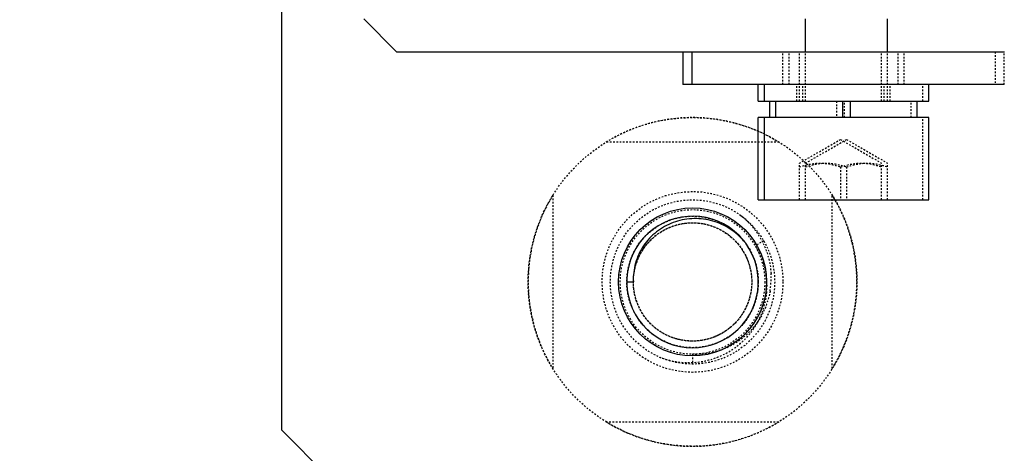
# Model space of a CAD drawing. Header units: millimetres. Extents: x -24622 to 2009, y -1603 to 2074.
# Tile 60 of 256: x -2119 to -2059, y 1448 to 1475. Entities that reach past the tile are written whole.
import ezdxf

# ---------------------------------------------------------------- set-up
doc = ezdxf.new("R2010")
doc.units = ezdxf.units.MM
doc.linetypes.add('HIDDEN', pattern=[0.2, 0.1, -0.1])
doc.layers.add('02___PRT_ALL_AXES', color=7, linetype='Continuous')
doc.layers.add('DEFAULT_2', color=8, linetype='HIDDEN')
doc.dimstyles.new('副本 12', dxfattribs={"dimtxt": 12, "dimasz": 6, "dimexe": 1, "dimexo": 1.2, "dimgap": 2, "dimtad": 0, "dimtxsty": 'Standard', "dimblk": 'OPEN30', "dimcen": 0, "dimclrd": 5, "dimclre": 3, "dimclrt": 256, "dimadec": 0, "dimazin": 2, "dimtm": 1e-09, "dimtfac": 0.6, "dimtofl": 0, "dimtmove": 0, "dimatfit": 3, "dimldrblk": 'OPEN30', "dimfxl": 0, "dimtolj": 1, "dimarcsym": 0})

# ---------------------------------------------------------------- blocks, each defined once
blk = doc.blocks.new('_Open30')
at = {"color": 0, "linetype": 'ByBlock', "lineweight": -2}
for p, q in [((-1, 0.2679), (0, 0)), ((0, 0), (-1, -0.2679)), ((0, 0), (-1, 0))]:
    blk.add_line(p, q, dxfattribs=at)
blk = doc.blocks.new('*D116')
at = {"color": 3, "linetype": 'ByBlock', "lineweight": -2}
for p, q in [((-2173.022, 1493.494), (-2173.022, 1376.381)), ((-1873.022, 1493.494), (-1873.022, 1376.381))]:
    blk.add_line(p, q, dxfattribs=at)
at = {"color": 5, "linetype": 'ByBlock', "lineweight": -2}
for p, q in [((-2167.022, 1377.381), (-2039.022, 1377.381)), ((-1879.022, 1377.381), (-2007.022, 1377.381))]:
    blk.add_line(p, q, dxfattribs=at)
at = {"layer": 'Defpoints', "color": 0, "linetype": 'ByBlock'}
for p in [(-2173.022, 1494.694), (-1873.022, 1494.694), (-2173.022, 1377.381)]:
    blk.add_point(p, dxfattribs=at)
at = {"color": 5, "linetype": 'ByBlock', "lineweight": -2, "xscale": 6, "yscale": 6, "zscale": 6, "rotation": 180}
blk.add_blockref('_Open30', (-2173.022, 1377.381), dxfattribs=at)
at = {"color": 5, "linetype": 'ByBlock', "lineweight": -2, "xscale": 6, "yscale": 6, "zscale": 6}
blk.add_blockref('_Open30', (-1873.022, 1377.381), dxfattribs=at)
at = {"linetype": 'ByBlock', "insert": (-2023.022, 1377.381), "char_height": 12, "attachment_point": 5}
blk.add_mtext('\\A1;300', dxfattribs=at)

msp = doc.modelspace()

# ---------------------------------------------------------------- linework, layer by layer
at = {"color": 7, "linetype": 'Continuous'}
for p, q in [((-2103.022, 1485.694), (-2103.022, 1449.694)), ((-2096.022, 1472.694), (-2098.022, 1474.694)), ((-2071.154, 1472.694), (-2071.154, 1474.694)), ((-2066.154, 1472.694), (-2066.154, 1474.694)), ((-2096.022, 1472.694), (-2059.063, 1472.694)), ((-2078.61, 1472.694), (-2078.61, 1470.694)), ((-2078.062, 1472.694), (-2078.062, 1470.694)), ((-2059.063, 1470.694), (-2078.61, 1470.694)), ((-2074.02, 1469.694), (-2074.02, 1470.694)), ((-2073.654, 1469.694), (-2073.654, 1470.694)), ((-2063.654, 1469.694), (-2063.654, 1470.694)), ((-2074.02, 1469.694), (-2063.654, 1469.694)), ((-2073.32, 1468.694), (-2073.32, 1469.694)), ((-2072.954, 1468.694), (-2072.954, 1469.694)), ((-2068.904, 1469.694), (-2068.904, 1468.694)), ((-2068.404, 1468.694), (-2068.404, 1469.694)), ((-2064.354, 1468.694), (-2064.354, 1469.694)), ((-2063.654, 1468.694), (-2074.02, 1468.694)), ((-2074.02, 1463.694), (-2074.02, 1468.694)), ((-2073.654, 1463.694), (-2073.654, 1468.694)), ((-2063.654, 1463.694), (-2063.654, 1468.694)), ((-2074.02, 1463.694), (-2063.654, 1463.694)), ((-2082.022, 1458.694), (-2081.622, 1458.694)), ((-2103.022, 1449.694), (-2098.022, 1444.694))]:
    msp.add_line(p, q, dxfattribs=at)
for centre, radius, start, end in [((-2078.022, 1458.694), 4, 45, 36), ((-2077.913, 1458.578), 3.983, 38.28145, 42.15398)]:
    msp.add_arc(centre, radius, start, end, dxfattribs=at)
at = {"color": 7, "linetype": 'Continuous', "start_tangent": (-0.671102, 0.741365), "end_tangent": (0.044167, -0.999024)}
msp.add_spline([(-2074.96, 1461.251), (-2075.852, 1461.986), (-2076.92, 1462.43), (-2078.071, 1462.542), (-2079.203, 1462.305), (-2080.212, 1461.739), (-2081, 1460.893), (-2081.487, 1459.844), (-2081.622, 1458.694)], degree=3, dxfattribs=at)
at = {"layer": '02___PRT_ALL_AXES', "color": 8, "linetype": 'HIDDEN'}
for radius in [10, 4]:
    msp.add_circle((-2078.022, 1458.694), radius, dxfattribs=at)
at = {"layer": '02___PRT_ALL_AXES', "color": 7, "linetype": 'Continuous'}
msp.add_circle((-2078.022, 1458.694), 4.5, dxfattribs=at)
at = {"layer": 'DEFAULT_2', "color": 8, "linetype": 'HIDDEN'}
for p, q in [((-2072.52, 1470.694), (-2072.52, 1472.694)), ((-2072.154, 1470.694), (-2072.154, 1472.694)), ((-2071.52, 1469.694), (-2071.52, 1472.694)), ((-2071.154, 1469.694), (-2071.154, 1472.694)), ((-2066.52, 1469.694), (-2066.52, 1472.694)), ((-2066.154, 1469.694), (-2066.154, 1472.694)), ((-2065.52, 1470.694), (-2065.52, 1472.694)), ((-2065.154, 1470.694), (-2065.154, 1472.694)), ((-2059.612, 1472.694), (-2059.612, 1470.694)), ((-2059.063, 1472.694), (-2059.054, 1472.694)), ((-2059.063, 1470.694), (-2059.063, 1472.694)), ((-2071.67, 1469.694), (-2071.67, 1470.694)), ((-2071.304, 1469.694), (-2071.304, 1470.694)), ((-2066.37, 1469.694), (-2066.37, 1470.694)), ((-2066.004, 1469.694), (-2066.004, 1470.694)), ((-2064.02, 1469.694), (-2064.02, 1470.694)), ((-2069.27, 1469.694), (-2069.27, 1468.694)), ((-2068.77, 1468.694), (-2068.77, 1469.694)), ((-2064.72, 1468.694), (-2064.72, 1469.694)), ((-2064.02, 1463.694), (-2064.02, 1468.694)), ((-2071.52, 1465.917), (-2069.02, 1467.361)), ((-2071.154, 1465.917), (-2068.654, 1467.361)), ((-2069.02, 1467.361), (-2066.52, 1465.917)), ((-2068.654, 1467.361), (-2066.154, 1465.917)), ((-2072.754, 1467.194), (-2083.29, 1467.194)), ((-2071.52, 1463.694), (-2071.52, 1465.917)), ((-2071.154, 1463.694), (-2071.154, 1465.917)), ((-2069.02, 1465.694), (-2069.02, 1463.694)), ((-2068.654, 1465.694), (-2068.654, 1463.694)), ((-2066.52, 1463.694), (-2066.52, 1465.917)), ((-2066.154, 1463.694), (-2066.154, 1465.917)), ((-2086.522, 1463.962), (-2086.522, 1453.426)), ((-2069.522, 1453.426), (-2069.522, 1463.962)), ((-2073.692, 1461.194), (-2074.212, 1460.894)), ((-2078.022, 1454.294), (-2078.022, 1453.694)), ((-2083.29, 1450.194), (-2072.754, 1450.194))]:
    msp.add_line(p, q, dxfattribs=at)
for radius in [5.5, 5, 4.4]:
    msp.add_circle((-2078.022, 1458.694), radius, dxfattribs=at)
for centre, radius, start, end in [((-2078.022, 1458.694), 10, 58.21167, 121.78833), ((-2078.022, 1458.694), 10, 148.21167, 211.78833), ((-2078.022, 1458.694), 10, 328.21167, 31.78833), ((-2078.022, 1458.694), 4, 36, 45), ((-2077.904, 1458.488), 4.408, 26.25389, 33.08985), ((-2077.94, 1458.469), 4.448, 17.98252, 26.26349), ((-2077.971, 1458.461), 4.48, 8.62872, 17.95322), ((-2078.001, 1458.456), 4.51, 3.06041, 8.63378), ((-2078.024, 1458.933), 4.783, 350.42831, 3.3316), ((-2078.067, 1458.694), 3.955, 180.00023, 180.80033), ((-2077.999, 1458.697), 4.023, 180.82882, 195.42614), ((-2077.991, 1458.457), 4.5, 1.90344, 3.05864), ((-2078.05, 1458.685), 3.971, 195.4523, 196.26032), ((-2078.031, 1458.703), 4.013, 318.14333, 319.84345), ((-2078.006, 1458.683), 3.981, 319.83968, 323.99435), ((-2078.022, 1458.694), 10, 238.21167, 301.78833)]:
    msp.add_arc(centre, radius, start, end, dxfattribs=at)
for points, start_tangent, end_tangent in [([(-2071.52, 1465.694), (-2070.27, 1465.917), (-2069.02, 1465.694)], (0.948683, 0.316228), (0.948683, -0.316228)), ([(-2071.154, 1465.694), (-2069.904, 1465.917), (-2068.654, 1465.694)], (0.948683, 0.316228), (0.948683, -0.316228)), ([(-2069.02, 1465.694), (-2067.77, 1465.917), (-2066.52, 1465.694)], (0.948683, 0.316228), (0.948683, -0.316228)), ([(-2068.654, 1465.694), (-2067.404, 1465.917), (-2066.154, 1465.694)], (0.948683, 0.316228), (0.948683, -0.316228)), ([(-2075.083, 1462.739), (-2073.792, 1461.17), (-2073.249, 1459.211)], (0.780064, -0.6257), (0.058258, -0.998302)), ([(-2081.622, 1458.694), (-2081.462, 1457.633), (-2080.997, 1456.666), (-2080.267, 1455.879), (-2079.337, 1455.343), (-2078.291, 1455.104), (-2077.221, 1455.184), (-2076.222, 1455.576), (-2075.383, 1456.245), (-2074.779, 1457.132), (-2074.462, 1458.157), (-2074.462, 1459.23), (-2074.779, 1460.256), (-2075.383, 1461.143), (-2076.222, 1461.812), (-2077.221, 1462.204), (-2078.291, 1462.284), (-2079.337, 1462.045), (-2080.267, 1461.509), (-2080.997, 1460.722), (-2081.462, 1459.755), (-2081.622, 1458.694), (-2081.462, 1457.633), (-2080.997, 1456.666), (-2080.267, 1455.879), (-2079.337, 1455.343), (-2078.291, 1455.104), (-2077.221, 1455.184), (-2076.222, 1455.576), (-2075.383, 1456.245), (-2074.779, 1457.132), (-2074.462, 1458.157), (-2074.462, 1459.23), (-2074.779, 1460.256), (-2075.383, 1461.143), (-2076.222, 1461.812), (-2077.221, 1462.204), (-2078.291, 1462.284), (-2079.337, 1462.045), (-2080.267, 1461.509), (-2080.997, 1460.722), (-2081.462, 1459.755), (-2081.622, 1458.694), (-2081.462, 1457.633), (-2080.997, 1456.666), (-2080.267, 1455.879), (-2079.337, 1455.343), (-2078.291, 1455.104), (-2077.221, 1455.184), (-2076.222, 1455.576), (-2075.383, 1456.245), (-2074.779, 1457.132), (-2074.462, 1458.157), (-2074.462, 1459.23), (-2074.779, 1460.256), (-2075.383, 1461.143), (-2076.222, 1461.812), (-2077.221, 1462.204), (-2078.291, 1462.284), (-2079.337, 1462.045), (-2080.267, 1461.509), (-2080.997, 1460.722), (-2081.462, 1459.755), (-2081.622, 1458.694), (-2081.462, 1457.633), (-2080.997, 1456.666), (-2080.267, 1455.879), (-2079.337, 1455.343), (-2078.291, 1455.104), (-2077.221, 1455.184), (-2076.222, 1455.576), (-2075.383, 1456.245), (-2074.779, 1457.132), (-2074.462, 1458.157), (-2074.462, 1459.23), (-2074.779, 1460.256), (-2075.383, 1461.143), (-2076.222, 1461.812), (-2077.221, 1462.204), (-2078.291, 1462.284), (-2079.337, 1462.045), (-2080.267, 1461.509), (-2080.997, 1460.722), (-2081.462, 1459.755), (-2081.622, 1458.694)], (0, -1), (0, -1)), ([(-2081.622, 1458.694), (-2081.462, 1457.633), (-2080.997, 1456.666), (-2080.267, 1455.879), (-2079.337, 1455.343), (-2078.291, 1455.104), (-2077.221, 1455.184), (-2076.222, 1455.576), (-2075.383, 1456.245), (-2074.779, 1457.132), (-2074.462, 1458.157), (-2074.462, 1459.23), (-2074.779, 1460.256), (-2075.383, 1461.143), (-2076.222, 1461.812), (-2077.221, 1462.204), (-2078.291, 1462.284), (-2079.337, 1462.045), (-2080.267, 1461.509), (-2080.997, 1460.722), (-2081.462, 1459.755), (-2081.622, 1458.694), (-2081.462, 1457.633), (-2080.997, 1456.666), (-2080.267, 1455.879), (-2079.337, 1455.343), (-2078.291, 1455.104), (-2077.221, 1455.184), (-2076.222, 1455.576), (-2075.383, 1456.245), (-2074.779, 1457.132), (-2074.462, 1458.157), (-2074.462, 1459.23), (-2074.779, 1460.256), (-2075.383, 1461.143), (-2076.222, 1461.812), (-2077.221, 1462.204), (-2078.291, 1462.284), (-2079.337, 1462.045), (-2080.267, 1461.509), (-2080.997, 1460.722), (-2081.462, 1459.755), (-2081.622, 1458.694), (-2081.462, 1457.633), (-2080.997, 1456.666), (-2080.267, 1455.879), (-2079.337, 1455.343), (-2078.291, 1455.104), (-2077.221, 1455.184), (-2076.222, 1455.576), (-2075.383, 1456.245), (-2074.779, 1457.132), (-2074.462, 1458.157), (-2074.462, 1459.23), (-2074.779, 1460.256), (-2075.383, 1461.143), (-2076.222, 1461.812), (-2077.221, 1462.204), (-2078.291, 1462.284), (-2079.337, 1462.045), (-2080.267, 1461.509), (-2080.997, 1460.722), (-2081.462, 1459.755), (-2081.622, 1458.694), (-2081.462, 1457.633), (-2080.997, 1456.666), (-2080.267, 1455.879), (-2079.337, 1455.343), (-2078.291, 1455.104), (-2077.221, 1455.184), (-2076.222, 1455.576), (-2075.383, 1456.245), (-2074.779, 1457.132), (-2074.462, 1458.157), (-2074.462, 1459.23), (-2074.779, 1460.256), (-2075.383, 1461.143), (-2076.222, 1461.812), (-2077.221, 1462.204), (-2078.291, 1462.284), (-2079.337, 1462.045), (-2080.267, 1461.509), (-2080.997, 1460.722), (-2081.462, 1459.755), (-2081.622, 1458.694)], (0, -1), (0, -1)), ([(-2081.622, 1458.694), (-2081.462, 1457.633), (-2080.997, 1456.666), (-2080.267, 1455.879), (-2079.337, 1455.343), (-2078.291, 1455.104), (-2077.221, 1455.184), (-2076.222, 1455.576), (-2075.383, 1456.245), (-2074.779, 1457.132), (-2074.462, 1458.157), (-2074.462, 1459.23), (-2074.779, 1460.256), (-2075.383, 1461.143), (-2076.222, 1461.812), (-2077.221, 1462.204), (-2078.291, 1462.284), (-2079.337, 1462.045), (-2080.267, 1461.509), (-2080.997, 1460.722), (-2081.462, 1459.755), (-2081.622, 1458.694), (-2081.462, 1457.633), (-2080.997, 1456.666), (-2080.267, 1455.879), (-2079.337, 1455.343), (-2078.291, 1455.104), (-2077.221, 1455.184), (-2076.222, 1455.576), (-2075.383, 1456.245), (-2074.779, 1457.132), (-2074.462, 1458.157), (-2074.462, 1459.23), (-2074.779, 1460.256), (-2075.383, 1461.143), (-2076.222, 1461.812), (-2077.221, 1462.204), (-2078.291, 1462.284), (-2079.337, 1462.045), (-2080.267, 1461.509), (-2080.997, 1460.722), (-2081.462, 1459.755), (-2081.622, 1458.694), (-2081.462, 1457.633), (-2080.997, 1456.666), (-2080.267, 1455.879), (-2079.337, 1455.343), (-2078.291, 1455.104), (-2077.221, 1455.184), (-2076.222, 1455.576), (-2075.383, 1456.245), (-2074.779, 1457.132), (-2074.462, 1458.157), (-2074.462, 1459.23), (-2074.779, 1460.256), (-2075.383, 1461.143), (-2076.222, 1461.812), (-2077.221, 1462.204), (-2078.291, 1462.284), (-2079.337, 1462.045), (-2080.267, 1461.509), (-2080.997, 1460.722), (-2081.462, 1459.755), (-2081.622, 1458.694), (-2081.462, 1457.633), (-2080.997, 1456.666), (-2080.267, 1455.879), (-2079.337, 1455.343), (-2078.291, 1455.104), (-2077.221, 1455.184), (-2076.222, 1455.576), (-2075.383, 1456.245), (-2074.779, 1457.132), (-2074.462, 1458.157), (-2074.462, 1459.23), (-2074.779, 1460.256), (-2075.383, 1461.143), (-2076.222, 1461.812), (-2077.221, 1462.204), (-2078.291, 1462.284), (-2079.337, 1462.045), (-2080.267, 1461.509), (-2080.997, 1460.722), (-2081.462, 1459.755), (-2081.622, 1458.694)], (0, -1), (0, -1)), ([(-2081.622, 1458.694), (-2081.462, 1457.633), (-2080.997, 1456.666), (-2080.267, 1455.879), (-2079.337, 1455.343), (-2078.291, 1455.104), (-2077.221, 1455.184), (-2076.222, 1455.576), (-2075.383, 1456.245), (-2074.779, 1457.132), (-2074.462, 1458.157), (-2074.462, 1459.23), (-2074.779, 1460.256), (-2075.383, 1461.143), (-2076.222, 1461.812), (-2077.221, 1462.204), (-2078.291, 1462.284), (-2079.337, 1462.045), (-2080.267, 1461.509), (-2080.997, 1460.722), (-2081.462, 1459.755), (-2081.622, 1458.694), (-2081.462, 1457.633), (-2080.997, 1456.666), (-2080.267, 1455.879), (-2079.337, 1455.343), (-2078.291, 1455.104), (-2077.221, 1455.184), (-2076.222, 1455.576), (-2075.383, 1456.245), (-2074.779, 1457.132), (-2074.462, 1458.157), (-2074.462, 1459.23), (-2074.779, 1460.256), (-2075.383, 1461.143), (-2076.222, 1461.812), (-2077.221, 1462.204), (-2078.291, 1462.284), (-2079.337, 1462.045), (-2080.267, 1461.509), (-2080.997, 1460.722), (-2081.462, 1459.755), (-2081.622, 1458.694), (-2081.462, 1457.633), (-2080.997, 1456.666), (-2080.267, 1455.879), (-2079.337, 1455.343), (-2078.291, 1455.104), (-2077.221, 1455.184), (-2076.222, 1455.576), (-2075.383, 1456.245), (-2074.779, 1457.132), (-2074.462, 1458.157), (-2074.462, 1459.23), (-2074.779, 1460.256), (-2075.383, 1461.143), (-2076.222, 1461.812), (-2077.221, 1462.204), (-2078.291, 1462.284), (-2079.337, 1462.045), (-2080.267, 1461.509), (-2080.997, 1460.722), (-2081.462, 1459.755), (-2081.622, 1458.694), (-2081.462, 1457.633), (-2080.997, 1456.666), (-2080.267, 1455.879), (-2079.337, 1455.343), (-2078.291, 1455.104), (-2077.221, 1455.184), (-2076.222, 1455.576), (-2075.383, 1456.245), (-2074.779, 1457.132), (-2074.462, 1458.157), (-2074.462, 1459.23), (-2074.779, 1460.256), (-2075.383, 1461.143), (-2076.222, 1461.812), (-2077.221, 1462.204), (-2078.291, 1462.284), (-2079.337, 1462.045), (-2080.267, 1461.509), (-2080.997, 1460.722), (-2081.462, 1459.755), (-2081.622, 1458.694)], (0, -1), (0, -1)), ([(-2081.622, 1458.694), (-2081.462, 1457.633), (-2080.997, 1456.666), (-2080.267, 1455.879), (-2079.337, 1455.343), (-2078.291, 1455.104), (-2077.221, 1455.184), (-2076.222, 1455.576), (-2075.383, 1456.245), (-2074.779, 1457.132), (-2074.462, 1458.157), (-2074.462, 1459.23), (-2074.779, 1460.256), (-2075.383, 1461.143), (-2076.222, 1461.812), (-2077.221, 1462.204), (-2078.291, 1462.284), (-2079.337, 1462.045), (-2080.267, 1461.509), (-2080.997, 1460.722), (-2081.462, 1459.755), (-2081.622, 1458.694), (-2081.462, 1457.633), (-2080.997, 1456.666), (-2080.267, 1455.879), (-2079.337, 1455.343), (-2078.291, 1455.104), (-2077.221, 1455.184), (-2076.222, 1455.576), (-2075.383, 1456.245), (-2074.779, 1457.132), (-2074.462, 1458.157), (-2074.462, 1459.23), (-2074.779, 1460.256), (-2075.383, 1461.143), (-2076.222, 1461.812), (-2077.221, 1462.204), (-2078.291, 1462.284), (-2079.337, 1462.045), (-2080.267, 1461.509), (-2080.997, 1460.722), (-2081.462, 1459.755), (-2081.622, 1458.694), (-2081.462, 1457.633), (-2080.997, 1456.666), (-2080.267, 1455.879), (-2079.337, 1455.343), (-2078.291, 1455.104), (-2077.221, 1455.184), (-2076.222, 1455.576), (-2075.383, 1456.245), (-2074.779, 1457.132), (-2074.462, 1458.157), (-2074.462, 1459.23), (-2074.779, 1460.256), (-2075.383, 1461.143), (-2076.222, 1461.812), (-2077.221, 1462.204), (-2078.291, 1462.284), (-2079.337, 1462.045), (-2080.267, 1461.509), (-2080.997, 1460.722), (-2081.462, 1459.755), (-2081.622, 1458.694), (-2081.462, 1457.633), (-2080.997, 1456.666), (-2080.267, 1455.879), (-2079.337, 1455.343), (-2078.291, 1455.104), (-2077.221, 1455.184), (-2076.222, 1455.576), (-2075.383, 1456.245), (-2074.779, 1457.132), (-2074.462, 1458.157), (-2074.462, 1459.23), (-2074.779, 1460.256), (-2075.383, 1461.143), (-2076.222, 1461.812), (-2077.221, 1462.204), (-2078.291, 1462.284), (-2079.337, 1462.045), (-2080.267, 1461.509), (-2080.997, 1460.722), (-2081.462, 1459.755), (-2081.622, 1458.694)], (0, -1), (0, -1)), ([(-2081.622, 1458.694), (-2081.462, 1457.633), (-2080.997, 1456.666), (-2080.267, 1455.879), (-2079.337, 1455.343), (-2078.291, 1455.104), (-2077.221, 1455.184), (-2076.222, 1455.576), (-2075.383, 1456.245), (-2074.779, 1457.132), (-2074.462, 1458.157), (-2074.462, 1459.23), (-2074.779, 1460.256), (-2075.383, 1461.143), (-2076.222, 1461.812), (-2077.221, 1462.204), (-2078.291, 1462.284), (-2079.337, 1462.045), (-2080.267, 1461.509), (-2080.997, 1460.722), (-2081.462, 1459.755), (-2081.622, 1458.694), (-2081.462, 1457.633), (-2080.997, 1456.666), (-2080.267, 1455.879), (-2079.337, 1455.343), (-2078.291, 1455.104), (-2077.221, 1455.184), (-2076.222, 1455.576), (-2075.383, 1456.245), (-2074.779, 1457.132), (-2074.462, 1458.157), (-2074.462, 1459.23), (-2074.779, 1460.256), (-2075.383, 1461.143), (-2076.222, 1461.812), (-2077.221, 1462.204), (-2078.291, 1462.284), (-2079.337, 1462.045), (-2080.267, 1461.509), (-2080.997, 1460.722), (-2081.462, 1459.755), (-2081.622, 1458.694), (-2081.462, 1457.633), (-2080.997, 1456.666), (-2080.267, 1455.879), (-2079.337, 1455.343), (-2078.291, 1455.104), (-2077.221, 1455.184), (-2076.222, 1455.576), (-2075.383, 1456.245), (-2074.779, 1457.132), (-2074.462, 1458.157), (-2074.462, 1459.23), (-2074.779, 1460.256), (-2075.383, 1461.143), (-2076.222, 1461.812), (-2077.221, 1462.204), (-2078.291, 1462.284), (-2079.337, 1462.045), (-2080.267, 1461.509), (-2080.997, 1460.722), (-2081.462, 1459.755), (-2081.622, 1458.694), (-2081.462, 1457.633), (-2080.997, 1456.666), (-2080.267, 1455.879), (-2079.337, 1455.343), (-2078.291, 1455.104), (-2077.221, 1455.184), (-2076.222, 1455.576), (-2075.383, 1456.245), (-2074.779, 1457.132), (-2074.462, 1458.157), (-2074.462, 1459.23), (-2074.779, 1460.256), (-2075.383, 1461.143), (-2076.222, 1461.812), (-2077.221, 1462.204), (-2078.291, 1462.284), (-2079.337, 1462.045), (-2080.267, 1461.509), (-2080.997, 1460.722), (-2081.462, 1459.755), (-2081.622, 1458.694)], (0, -1), (0, -1)), ([(-2081.622, 1458.694), (-2081.462, 1457.633), (-2080.997, 1456.666), (-2080.267, 1455.879), (-2079.337, 1455.343), (-2078.291, 1455.104), (-2077.221, 1455.184), (-2076.222, 1455.576), (-2075.383, 1456.245), (-2074.779, 1457.132), (-2074.462, 1458.157), (-2074.462, 1459.23), (-2074.779, 1460.256), (-2075.383, 1461.143), (-2076.222, 1461.812), (-2077.221, 1462.204), (-2078.291, 1462.284), (-2079.337, 1462.045), (-2080.267, 1461.509), (-2080.997, 1460.722), (-2081.462, 1459.755), (-2081.622, 1458.694), (-2081.462, 1457.633), (-2080.997, 1456.666), (-2080.267, 1455.879), (-2079.337, 1455.343), (-2078.291, 1455.104), (-2077.221, 1455.184), (-2076.222, 1455.576), (-2075.383, 1456.245), (-2074.779, 1457.132), (-2074.462, 1458.157), (-2074.462, 1459.23), (-2074.779, 1460.256), (-2075.383, 1461.143), (-2076.222, 1461.812), (-2077.221, 1462.204), (-2078.291, 1462.284), (-2079.337, 1462.045), (-2080.267, 1461.509), (-2080.997, 1460.722), (-2081.462, 1459.755), (-2081.622, 1458.694), (-2081.462, 1457.633), (-2080.997, 1456.666), (-2080.267, 1455.879), (-2079.337, 1455.343), (-2078.291, 1455.104), (-2077.221, 1455.184), (-2076.222, 1455.576), (-2075.383, 1456.245), (-2074.779, 1457.132), (-2074.462, 1458.157), (-2074.462, 1459.23), (-2074.779, 1460.256), (-2075.383, 1461.143), (-2076.222, 1461.812), (-2077.221, 1462.204), (-2078.291, 1462.284), (-2079.337, 1462.045), (-2080.267, 1461.509), (-2080.997, 1460.722), (-2081.462, 1459.755), (-2081.622, 1458.694), (-2081.462, 1457.633), (-2080.997, 1456.666), (-2080.267, 1455.879), (-2079.337, 1455.343), (-2078.291, 1455.104), (-2077.221, 1455.184), (-2076.222, 1455.576), (-2075.383, 1456.245), (-2074.779, 1457.132), (-2074.462, 1458.157), (-2074.462, 1459.23), (-2074.779, 1460.256), (-2075.383, 1461.143), (-2076.222, 1461.812), (-2077.221, 1462.204), (-2078.291, 1462.284), (-2079.337, 1462.045), (-2080.267, 1461.509), (-2080.997, 1460.722), (-2081.462, 1459.755), (-2081.622, 1458.694)], (0, -1), (0, -1)), ([(-2081.622, 1458.694), (-2081.462, 1457.633), (-2080.997, 1456.666), (-2080.267, 1455.879), (-2079.337, 1455.343), (-2078.291, 1455.104), (-2077.221, 1455.184), (-2076.222, 1455.576), (-2075.383, 1456.245), (-2074.779, 1457.132), (-2074.462, 1458.157), (-2074.462, 1459.23), (-2074.779, 1460.256), (-2075.383, 1461.143), (-2076.222, 1461.812), (-2077.221, 1462.204), (-2078.291, 1462.284), (-2079.337, 1462.045), (-2080.267, 1461.509), (-2080.997, 1460.722), (-2081.462, 1459.755), (-2081.622, 1458.694), (-2081.462, 1457.633), (-2080.997, 1456.666), (-2080.267, 1455.879), (-2079.337, 1455.343), (-2078.291, 1455.104), (-2077.221, 1455.184), (-2076.222, 1455.576), (-2075.383, 1456.245), (-2074.779, 1457.132), (-2074.462, 1458.157), (-2074.462, 1459.23), (-2074.779, 1460.256), (-2075.383, 1461.143), (-2076.222, 1461.812), (-2077.221, 1462.204), (-2078.291, 1462.284), (-2079.337, 1462.045), (-2080.267, 1461.509), (-2080.997, 1460.722), (-2081.462, 1459.755), (-2081.622, 1458.694), (-2081.462, 1457.633), (-2080.997, 1456.666), (-2080.267, 1455.879), (-2079.337, 1455.343), (-2078.291, 1455.104), (-2077.221, 1455.184), (-2076.222, 1455.576), (-2075.383, 1456.245), (-2074.779, 1457.132), (-2074.462, 1458.157), (-2074.462, 1459.23), (-2074.779, 1460.256), (-2075.383, 1461.143), (-2076.222, 1461.812), (-2077.221, 1462.204), (-2078.291, 1462.284), (-2079.337, 1462.045), (-2080.267, 1461.509), (-2080.997, 1460.722), (-2081.462, 1459.755), (-2081.622, 1458.694), (-2081.462, 1457.633), (-2080.997, 1456.666), (-2080.267, 1455.879), (-2079.337, 1455.343), (-2078.291, 1455.104), (-2077.221, 1455.184), (-2076.222, 1455.576), (-2075.383, 1456.245), (-2074.779, 1457.132), (-2074.462, 1458.157), (-2074.462, 1459.23), (-2074.779, 1460.256), (-2075.383, 1461.143), (-2076.222, 1461.812), (-2077.221, 1462.204), (-2078.291, 1462.284), (-2079.337, 1462.045), (-2080.267, 1461.509), (-2080.997, 1460.722), (-2081.462, 1459.755), (-2081.622, 1458.694)], (0, -1), (0, -1)), ([(-2081.622, 1458.694), (-2081.462, 1457.633), (-2080.997, 1456.666), (-2080.267, 1455.879), (-2079.337, 1455.343), (-2078.291, 1455.104), (-2077.221, 1455.184), (-2076.222, 1455.576), (-2075.383, 1456.245), (-2074.779, 1457.132), (-2074.462, 1458.157), (-2074.462, 1459.23), (-2074.779, 1460.256), (-2075.383, 1461.143), (-2076.222, 1461.812), (-2077.221, 1462.204), (-2078.291, 1462.284), (-2079.337, 1462.045), (-2080.267, 1461.509), (-2080.997, 1460.722), (-2081.462, 1459.755), (-2081.622, 1458.694), (-2081.462, 1457.633), (-2080.997, 1456.666), (-2080.267, 1455.879), (-2079.337, 1455.343), (-2078.291, 1455.104), (-2077.221, 1455.184), (-2076.222, 1455.576), (-2075.383, 1456.245), (-2074.779, 1457.132), (-2074.462, 1458.157), (-2074.462, 1459.23), (-2074.779, 1460.256), (-2075.383, 1461.143), (-2076.222, 1461.812), (-2077.221, 1462.204), (-2078.291, 1462.284), (-2079.337, 1462.045), (-2080.267, 1461.509), (-2080.997, 1460.722), (-2081.462, 1459.755), (-2081.622, 1458.694), (-2081.462, 1457.633), (-2080.997, 1456.666), (-2080.267, 1455.879), (-2079.337, 1455.343), (-2078.291, 1455.104), (-2077.221, 1455.184), (-2076.222, 1455.576), (-2075.383, 1456.245), (-2074.779, 1457.132), (-2074.462, 1458.157), (-2074.462, 1459.23), (-2074.779, 1460.256), (-2075.383, 1461.143), (-2076.222, 1461.812), (-2077.221, 1462.204), (-2078.291, 1462.284), (-2079.337, 1462.045), (-2080.267, 1461.509), (-2080.997, 1460.722), (-2081.462, 1459.755), (-2081.622, 1458.694), (-2081.462, 1457.633), (-2080.997, 1456.666), (-2080.267, 1455.879), (-2079.337, 1455.343), (-2078.291, 1455.104), (-2077.221, 1455.184), (-2076.222, 1455.576), (-2075.383, 1456.245), (-2074.779, 1457.132), (-2074.462, 1458.157), (-2074.462, 1459.23), (-2074.779, 1460.256), (-2075.383, 1461.143), (-2076.222, 1461.812), (-2077.221, 1462.204), (-2078.291, 1462.284), (-2079.337, 1462.045), (-2080.267, 1461.509), (-2080.997, 1460.722), (-2081.462, 1459.755), (-2081.622, 1458.694)], (0, -1), (0, -1)), ([(-2081.622, 1458.694), (-2081.462, 1457.633), (-2080.997, 1456.666), (-2080.267, 1455.879), (-2079.337, 1455.343), (-2078.291, 1455.104), (-2077.221, 1455.184), (-2076.222, 1455.576), (-2075.383, 1456.245), (-2074.779, 1457.132), (-2074.462, 1458.157), (-2074.462, 1459.23), (-2074.779, 1460.256), (-2075.383, 1461.143), (-2076.222, 1461.812), (-2077.221, 1462.204), (-2078.291, 1462.284), (-2079.337, 1462.045), (-2080.267, 1461.509), (-2080.997, 1460.722), (-2081.462, 1459.755), (-2081.622, 1458.694), (-2081.462, 1457.633), (-2080.997, 1456.666), (-2080.267, 1455.879), (-2079.337, 1455.343), (-2078.291, 1455.104), (-2077.221, 1455.184), (-2076.222, 1455.576), (-2075.383, 1456.245), (-2074.779, 1457.132), (-2074.462, 1458.157), (-2074.462, 1459.23), (-2074.779, 1460.256), (-2075.383, 1461.143), (-2076.222, 1461.812), (-2077.221, 1462.204), (-2078.291, 1462.284), (-2079.337, 1462.045), (-2080.267, 1461.509), (-2080.997, 1460.722), (-2081.462, 1459.755), (-2081.622, 1458.694), (-2081.462, 1457.633), (-2080.997, 1456.666), (-2080.267, 1455.879), (-2079.337, 1455.343), (-2078.291, 1455.104), (-2077.221, 1455.184), (-2076.222, 1455.576), (-2075.383, 1456.245), (-2074.779, 1457.132), (-2074.462, 1458.157), (-2074.462, 1459.23), (-2074.779, 1460.256), (-2075.383, 1461.143), (-2076.222, 1461.812), (-2077.221, 1462.204), (-2078.291, 1462.284), (-2079.337, 1462.045), (-2080.267, 1461.509), (-2080.997, 1460.722), (-2081.462, 1459.755), (-2081.622, 1458.694), (-2081.462, 1457.633), (-2080.997, 1456.666), (-2080.267, 1455.879), (-2079.337, 1455.343), (-2078.291, 1455.104), (-2077.221, 1455.184), (-2076.222, 1455.576), (-2075.383, 1456.245), (-2074.779, 1457.132), (-2074.462, 1458.157), (-2074.462, 1459.23), (-2074.779, 1460.256), (-2075.383, 1461.143), (-2076.222, 1461.812), (-2077.221, 1462.204), (-2078.291, 1462.284), (-2079.337, 1462.045), (-2080.267, 1461.509), (-2080.997, 1460.722), (-2081.462, 1459.755), (-2081.622, 1458.694)], (0, -1), (0, -1)), ([(-2081.622, 1458.694), (-2081.462, 1457.633), (-2080.997, 1456.666), (-2080.267, 1455.879), (-2079.337, 1455.343), (-2078.291, 1455.104), (-2077.221, 1455.184), (-2076.222, 1455.576), (-2075.383, 1456.245), (-2074.779, 1457.132), (-2074.462, 1458.157), (-2074.462, 1459.23), (-2074.779, 1460.256), (-2075.383, 1461.143), (-2076.222, 1461.812), (-2077.221, 1462.204), (-2078.291, 1462.284), (-2079.337, 1462.045), (-2080.267, 1461.509), (-2080.997, 1460.722), (-2081.462, 1459.755), (-2081.622, 1458.694), (-2081.462, 1457.633), (-2080.997, 1456.666), (-2080.267, 1455.879), (-2079.337, 1455.343), (-2078.291, 1455.104), (-2077.221, 1455.184), (-2076.222, 1455.576), (-2075.383, 1456.245), (-2074.779, 1457.132), (-2074.462, 1458.157), (-2074.462, 1459.23), (-2074.779, 1460.256), (-2075.383, 1461.143), (-2076.222, 1461.812), (-2077.221, 1462.204), (-2078.291, 1462.284), (-2079.337, 1462.045), (-2080.267, 1461.509), (-2080.997, 1460.722), (-2081.462, 1459.755), (-2081.622, 1458.694), (-2081.462, 1457.633), (-2080.997, 1456.666), (-2080.267, 1455.879), (-2079.337, 1455.343), (-2078.291, 1455.104), (-2077.221, 1455.184), (-2076.222, 1455.576), (-2075.383, 1456.245), (-2074.779, 1457.132), (-2074.462, 1458.157), (-2074.462, 1459.23), (-2074.779, 1460.256), (-2075.383, 1461.143), (-2076.222, 1461.812), (-2077.221, 1462.204), (-2078.291, 1462.284), (-2079.337, 1462.045), (-2080.267, 1461.509), (-2080.997, 1460.722), (-2081.462, 1459.755), (-2081.622, 1458.694), (-2081.462, 1457.633), (-2080.997, 1456.666), (-2080.267, 1455.879), (-2079.337, 1455.343), (-2078.291, 1455.104), (-2077.221, 1455.184), (-2076.222, 1455.576), (-2075.383, 1456.245), (-2074.779, 1457.132), (-2074.462, 1458.157), (-2074.462, 1459.23), (-2074.779, 1460.256), (-2075.383, 1461.143), (-2076.222, 1461.812), (-2077.221, 1462.204), (-2078.291, 1462.284), (-2079.337, 1462.045), (-2080.267, 1461.509), (-2080.997, 1460.722), (-2081.462, 1459.755), (-2081.622, 1458.694)], (0, -1), (0, -1)), ([(-2081.622, 1458.694), (-2081.462, 1457.633), (-2080.997, 1456.666), (-2080.267, 1455.879), (-2079.337, 1455.343), (-2078.291, 1455.104), (-2077.221, 1455.184), (-2076.222, 1455.576), (-2075.383, 1456.245), (-2074.779, 1457.132), (-2074.462, 1458.157), (-2074.462, 1459.23), (-2074.779, 1460.256), (-2075.383, 1461.143), (-2076.222, 1461.812), (-2077.221, 1462.204), (-2078.291, 1462.284), (-2079.337, 1462.045), (-2080.267, 1461.509), (-2080.997, 1460.722), (-2081.462, 1459.755), (-2081.622, 1458.694), (-2081.462, 1457.633), (-2080.997, 1456.666), (-2080.267, 1455.879), (-2079.337, 1455.343), (-2078.291, 1455.104), (-2077.221, 1455.184), (-2076.222, 1455.576), (-2075.383, 1456.245), (-2074.779, 1457.132), (-2074.462, 1458.157), (-2074.462, 1459.23), (-2074.779, 1460.256), (-2075.383, 1461.143), (-2076.222, 1461.812), (-2077.221, 1462.204), (-2078.291, 1462.284), (-2079.337, 1462.045), (-2080.267, 1461.509), (-2080.997, 1460.722), (-2081.462, 1459.755), (-2081.622, 1458.694), (-2081.462, 1457.633), (-2080.997, 1456.666), (-2080.267, 1455.879), (-2079.337, 1455.343), (-2078.291, 1455.104), (-2077.221, 1455.184), (-2076.222, 1455.576), (-2075.383, 1456.245), (-2074.779, 1457.132), (-2074.462, 1458.157), (-2074.462, 1459.23), (-2074.779, 1460.256), (-2075.383, 1461.143), (-2076.222, 1461.812), (-2077.221, 1462.204), (-2078.291, 1462.284), (-2079.337, 1462.045), (-2080.267, 1461.509), (-2080.997, 1460.722), (-2081.462, 1459.755), (-2081.622, 1458.694), (-2081.462, 1457.633), (-2080.997, 1456.666), (-2080.267, 1455.879), (-2079.337, 1455.343), (-2078.291, 1455.104), (-2077.221, 1455.184), (-2076.222, 1455.576), (-2075.383, 1456.245), (-2074.779, 1457.132), (-2074.462, 1458.157), (-2074.462, 1459.23), (-2074.779, 1460.256), (-2075.383, 1461.143), (-2076.222, 1461.812), (-2077.221, 1462.204), (-2078.291, 1462.284), (-2079.337, 1462.045), (-2080.267, 1461.509), (-2080.997, 1460.722), (-2081.462, 1459.755), (-2081.622, 1458.694)], (0, -1), (0, -1)), ([(-2081.622, 1458.694), (-2081.462, 1457.633), (-2080.997, 1456.666), (-2080.267, 1455.879), (-2079.337, 1455.343), (-2078.291, 1455.104), (-2077.221, 1455.184), (-2076.222, 1455.576), (-2075.383, 1456.245), (-2074.779, 1457.132), (-2074.462, 1458.157), (-2074.462, 1459.23), (-2074.779, 1460.256), (-2075.383, 1461.143), (-2076.222, 1461.812), (-2077.221, 1462.204), (-2078.291, 1462.284), (-2079.337, 1462.045), (-2080.267, 1461.509), (-2080.997, 1460.722), (-2081.462, 1459.755), (-2081.622, 1458.694), (-2081.462, 1457.633), (-2080.997, 1456.666), (-2080.267, 1455.879), (-2079.337, 1455.343), (-2078.291, 1455.104), (-2077.221, 1455.184), (-2076.222, 1455.576), (-2075.383, 1456.245), (-2074.779, 1457.132), (-2074.462, 1458.157), (-2074.462, 1459.23), (-2074.779, 1460.256), (-2075.383, 1461.143), (-2076.222, 1461.812), (-2077.221, 1462.204), (-2078.291, 1462.284), (-2079.337, 1462.045), (-2080.267, 1461.509), (-2080.997, 1460.722), (-2081.462, 1459.755), (-2081.622, 1458.694), (-2081.462, 1457.633), (-2080.997, 1456.666), (-2080.267, 1455.879), (-2079.337, 1455.343), (-2078.291, 1455.104), (-2077.221, 1455.184), (-2076.222, 1455.576), (-2075.383, 1456.245), (-2074.779, 1457.132), (-2074.462, 1458.157), (-2074.462, 1459.23), (-2074.779, 1460.256), (-2075.383, 1461.143), (-2076.222, 1461.812), (-2077.221, 1462.204), (-2078.291, 1462.284), (-2079.337, 1462.045), (-2080.267, 1461.509), (-2080.997, 1460.722), (-2081.462, 1459.755), (-2081.622, 1458.694), (-2081.462, 1457.633), (-2080.997, 1456.666), (-2080.267, 1455.879), (-2079.337, 1455.343), (-2078.291, 1455.104), (-2077.221, 1455.184), (-2076.222, 1455.576), (-2075.383, 1456.245), (-2074.779, 1457.132), (-2074.462, 1458.157), (-2074.462, 1459.23), (-2074.779, 1460.256), (-2075.383, 1461.143), (-2076.222, 1461.812), (-2077.221, 1462.204), (-2078.291, 1462.284), (-2079.337, 1462.045), (-2080.267, 1461.509), (-2080.997, 1460.722), (-2081.462, 1459.755), (-2081.622, 1458.694)], (0, -1), (0, -1)), ([(-2081.622, 1458.694), (-2081.462, 1457.633), (-2080.997, 1456.666), (-2080.267, 1455.879), (-2079.337, 1455.343), (-2078.291, 1455.104), (-2077.221, 1455.184), (-2076.222, 1455.576), (-2075.383, 1456.245), (-2074.779, 1457.132), (-2074.462, 1458.157), (-2074.462, 1459.23), (-2074.779, 1460.256), (-2075.383, 1461.143), (-2076.222, 1461.812), (-2077.221, 1462.204), (-2078.291, 1462.284), (-2079.337, 1462.045), (-2080.267, 1461.509), (-2080.997, 1460.722), (-2081.462, 1459.755), (-2081.622, 1458.694), (-2081.462, 1457.633), (-2080.997, 1456.666), (-2080.267, 1455.879), (-2079.337, 1455.343), (-2078.291, 1455.104), (-2077.221, 1455.184), (-2076.222, 1455.576), (-2075.383, 1456.245), (-2074.779, 1457.132), (-2074.462, 1458.157), (-2074.462, 1459.23), (-2074.779, 1460.256), (-2075.383, 1461.143), (-2076.222, 1461.812), (-2077.221, 1462.204), (-2078.291, 1462.284), (-2079.337, 1462.045), (-2080.267, 1461.509), (-2080.997, 1460.722), (-2081.462, 1459.755), (-2081.622, 1458.694), (-2081.462, 1457.633), (-2080.997, 1456.666), (-2080.267, 1455.879), (-2079.337, 1455.343), (-2078.291, 1455.104), (-2077.221, 1455.184), (-2076.222, 1455.576), (-2075.383, 1456.245), (-2074.779, 1457.132), (-2074.462, 1458.157), (-2074.462, 1459.23), (-2074.779, 1460.256), (-2075.383, 1461.143), (-2076.222, 1461.812), (-2077.221, 1462.204), (-2078.291, 1462.284), (-2079.337, 1462.045), (-2080.267, 1461.509), (-2080.997, 1460.722), (-2081.462, 1459.755), (-2081.622, 1458.694), (-2081.462, 1457.633), (-2080.997, 1456.666), (-2080.267, 1455.879), (-2079.337, 1455.343), (-2078.291, 1455.104), (-2077.221, 1455.184), (-2076.222, 1455.576), (-2075.383, 1456.245), (-2074.779, 1457.132), (-2074.462, 1458.157), (-2074.462, 1459.23), (-2074.779, 1460.256), (-2075.383, 1461.143), (-2076.222, 1461.812), (-2077.221, 1462.204), (-2078.291, 1462.284), (-2079.337, 1462.045), (-2080.267, 1461.509), (-2080.997, 1460.722), (-2081.462, 1459.755), (-2081.622, 1458.694)], (0, -1), (0, -1)), ([(-2081.622, 1458.694), (-2081.462, 1457.633), (-2080.997, 1456.666), (-2080.267, 1455.879), (-2079.337, 1455.343), (-2078.291, 1455.104), (-2077.221, 1455.184), (-2076.222, 1455.576), (-2075.383, 1456.245), (-2074.779, 1457.132), (-2074.462, 1458.157), (-2074.462, 1459.23), (-2074.779, 1460.256), (-2075.383, 1461.143), (-2076.222, 1461.812), (-2077.221, 1462.204), (-2078.291, 1462.284), (-2079.337, 1462.045), (-2080.267, 1461.509), (-2080.997, 1460.722), (-2081.462, 1459.755), (-2081.622, 1458.694), (-2081.462, 1457.633), (-2080.997, 1456.666), (-2080.267, 1455.879), (-2079.337, 1455.343), (-2078.291, 1455.104), (-2077.221, 1455.184), (-2076.222, 1455.576), (-2075.383, 1456.245), (-2074.779, 1457.132), (-2074.462, 1458.157), (-2074.462, 1459.23), (-2074.779, 1460.256), (-2075.383, 1461.143), (-2076.222, 1461.812), (-2077.221, 1462.204), (-2078.291, 1462.284), (-2079.337, 1462.045), (-2080.267, 1461.509), (-2080.997, 1460.722), (-2081.462, 1459.755), (-2081.622, 1458.694), (-2081.462, 1457.633), (-2080.997, 1456.666), (-2080.267, 1455.879), (-2079.337, 1455.343), (-2078.291, 1455.104), (-2077.221, 1455.184), (-2076.222, 1455.576), (-2075.383, 1456.245), (-2074.779, 1457.132), (-2074.462, 1458.157), (-2074.462, 1459.23), (-2074.779, 1460.256), (-2075.383, 1461.143), (-2076.222, 1461.812), (-2077.221, 1462.204), (-2078.291, 1462.284), (-2079.337, 1462.045), (-2080.267, 1461.509), (-2080.997, 1460.722), (-2081.462, 1459.755), (-2081.622, 1458.694), (-2081.462, 1457.633), (-2080.997, 1456.666), (-2080.267, 1455.879), (-2079.337, 1455.343), (-2078.291, 1455.104), (-2077.221, 1455.184), (-2076.222, 1455.576), (-2075.383, 1456.245), (-2074.779, 1457.132), (-2074.462, 1458.157), (-2074.462, 1459.23), (-2074.779, 1460.256), (-2075.383, 1461.143), (-2076.222, 1461.812), (-2077.221, 1462.204), (-2078.291, 1462.284), (-2079.337, 1462.045), (-2080.267, 1461.509), (-2080.997, 1460.722), (-2081.462, 1459.755), (-2081.622, 1458.694)], (0, -1), (0, -1)), ([(-2081.622, 1458.694), (-2081.462, 1457.633), (-2080.997, 1456.666), (-2080.267, 1455.879), (-2079.337, 1455.343), (-2078.291, 1455.104), (-2077.221, 1455.184), (-2076.222, 1455.576), (-2075.383, 1456.245), (-2074.779, 1457.132), (-2074.462, 1458.157), (-2074.462, 1459.23), (-2074.779, 1460.256), (-2075.383, 1461.143), (-2076.222, 1461.812), (-2077.221, 1462.204), (-2078.291, 1462.284), (-2079.337, 1462.045), (-2080.267, 1461.509), (-2080.997, 1460.722), (-2081.462, 1459.755), (-2081.622, 1458.694), (-2081.462, 1457.633), (-2080.997, 1456.666), (-2080.267, 1455.879), (-2079.337, 1455.343), (-2078.291, 1455.104), (-2077.221, 1455.184), (-2076.222, 1455.576), (-2075.383, 1456.245), (-2074.779, 1457.132), (-2074.462, 1458.157), (-2074.462, 1459.23), (-2074.779, 1460.256), (-2075.383, 1461.143), (-2076.222, 1461.812), (-2077.221, 1462.204), (-2078.291, 1462.284), (-2079.337, 1462.045), (-2080.267, 1461.509), (-2080.997, 1460.722), (-2081.462, 1459.755), (-2081.622, 1458.694), (-2081.462, 1457.633), (-2080.997, 1456.666), (-2080.267, 1455.879), (-2079.337, 1455.343), (-2078.291, 1455.104), (-2077.221, 1455.184), (-2076.222, 1455.576), (-2075.383, 1456.245), (-2074.779, 1457.132), (-2074.462, 1458.157), (-2074.462, 1459.23), (-2074.779, 1460.256), (-2075.383, 1461.143), (-2076.222, 1461.812), (-2077.221, 1462.204), (-2078.291, 1462.284), (-2079.337, 1462.045), (-2080.267, 1461.509), (-2080.997, 1460.722), (-2081.462, 1459.755), (-2081.622, 1458.694), (-2081.462, 1457.633), (-2080.997, 1456.666), (-2080.267, 1455.879), (-2079.337, 1455.343), (-2078.291, 1455.104), (-2077.221, 1455.184), (-2076.222, 1455.576), (-2075.383, 1456.245), (-2074.779, 1457.132), (-2074.462, 1458.157), (-2074.462, 1459.23), (-2074.779, 1460.256), (-2075.383, 1461.143), (-2076.222, 1461.812), (-2077.221, 1462.204), (-2078.291, 1462.284), (-2079.337, 1462.045), (-2080.267, 1461.509), (-2080.997, 1460.722), (-2081.462, 1459.755), (-2081.622, 1458.694)], (0, -1), (0, -1)), ([(-2081.622, 1458.694), (-2081.462, 1457.633), (-2080.997, 1456.666), (-2080.267, 1455.879), (-2079.337, 1455.343), (-2078.291, 1455.104), (-2077.221, 1455.184), (-2076.222, 1455.576), (-2075.383, 1456.245), (-2074.779, 1457.132), (-2074.462, 1458.157), (-2074.462, 1459.23), (-2074.779, 1460.256), (-2075.383, 1461.143), (-2076.222, 1461.812), (-2077.221, 1462.204), (-2078.291, 1462.284), (-2079.337, 1462.045), (-2080.267, 1461.509), (-2080.997, 1460.722), (-2081.462, 1459.755), (-2081.622, 1458.694), (-2081.462, 1457.633), (-2080.997, 1456.666), (-2080.267, 1455.879), (-2079.337, 1455.343), (-2078.291, 1455.104), (-2077.221, 1455.184), (-2076.222, 1455.576), (-2075.383, 1456.245), (-2074.779, 1457.132), (-2074.462, 1458.157), (-2074.462, 1459.23), (-2074.779, 1460.256), (-2075.383, 1461.143), (-2076.222, 1461.812), (-2077.221, 1462.204), (-2078.291, 1462.284), (-2079.337, 1462.045), (-2080.267, 1461.509), (-2080.997, 1460.722), (-2081.462, 1459.755), (-2081.622, 1458.694), (-2081.462, 1457.633), (-2080.997, 1456.666), (-2080.267, 1455.879), (-2079.337, 1455.343), (-2078.291, 1455.104), (-2077.221, 1455.184), (-2076.222, 1455.576), (-2075.383, 1456.245), (-2074.779, 1457.132), (-2074.462, 1458.157), (-2074.462, 1459.23), (-2074.779, 1460.256), (-2075.383, 1461.143), (-2076.222, 1461.812), (-2077.221, 1462.204), (-2078.291, 1462.284), (-2079.337, 1462.045), (-2080.267, 1461.509), (-2080.997, 1460.722), (-2081.462, 1459.755), (-2081.622, 1458.694), (-2081.462, 1457.633), (-2080.997, 1456.666), (-2080.267, 1455.879), (-2079.337, 1455.343), (-2078.291, 1455.104), (-2077.221, 1455.184), (-2076.222, 1455.576), (-2075.383, 1456.245), (-2074.779, 1457.132), (-2074.462, 1458.157), (-2074.462, 1459.23), (-2074.779, 1460.256), (-2075.383, 1461.143), (-2076.222, 1461.812), (-2077.221, 1462.204), (-2078.291, 1462.284), (-2079.337, 1462.045), (-2080.267, 1461.509), (-2080.997, 1460.722), (-2081.462, 1459.755), (-2081.622, 1458.694)], (0, -1), (0, -1)), ([(-2081.622, 1458.694), (-2081.462, 1457.633), (-2080.997, 1456.666), (-2080.267, 1455.879), (-2079.337, 1455.343), (-2078.291, 1455.104), (-2077.221, 1455.184), (-2076.222, 1455.576), (-2075.383, 1456.245), (-2074.779, 1457.132), (-2074.462, 1458.157), (-2074.462, 1459.23), (-2074.779, 1460.256), (-2075.383, 1461.143), (-2076.222, 1461.812), (-2077.221, 1462.204), (-2078.291, 1462.284), (-2079.337, 1462.045), (-2080.267, 1461.509), (-2080.997, 1460.722), (-2081.462, 1459.755), (-2081.622, 1458.694), (-2081.462, 1457.633), (-2080.997, 1456.666), (-2080.267, 1455.879), (-2079.337, 1455.343), (-2078.291, 1455.104), (-2077.221, 1455.184), (-2076.222, 1455.576), (-2075.383, 1456.245), (-2074.779, 1457.132), (-2074.462, 1458.157), (-2074.462, 1459.23), (-2074.779, 1460.256), (-2075.383, 1461.143), (-2076.222, 1461.812), (-2077.221, 1462.204), (-2078.291, 1462.284), (-2079.337, 1462.045), (-2080.267, 1461.509), (-2080.997, 1460.722), (-2081.462, 1459.755), (-2081.622, 1458.694), (-2081.462, 1457.633), (-2080.997, 1456.666), (-2080.267, 1455.879), (-2079.337, 1455.343), (-2078.291, 1455.104), (-2077.221, 1455.184), (-2076.222, 1455.576), (-2075.383, 1456.245), (-2074.779, 1457.132), (-2074.462, 1458.157), (-2074.462, 1459.23), (-2074.779, 1460.256), (-2075.383, 1461.143), (-2076.222, 1461.812), (-2077.221, 1462.204), (-2078.291, 1462.284), (-2079.337, 1462.045), (-2080.267, 1461.509), (-2080.997, 1460.722), (-2081.462, 1459.755), (-2081.622, 1458.694), (-2081.462, 1457.633), (-2080.997, 1456.666), (-2080.267, 1455.879), (-2079.337, 1455.343), (-2078.291, 1455.104), (-2077.221, 1455.184), (-2076.222, 1455.576), (-2075.383, 1456.245), (-2074.779, 1457.132), (-2074.462, 1458.157), (-2074.462, 1459.23), (-2074.779, 1460.256), (-2075.383, 1461.143), (-2076.222, 1461.812), (-2077.221, 1462.204), (-2078.291, 1462.284), (-2079.337, 1462.045), (-2080.267, 1461.509), (-2080.997, 1460.722), (-2081.462, 1459.755), (-2081.622, 1458.694)], (0, -1), (0, -1)), ([(-2081.622, 1458.694), (-2081.462, 1457.633), (-2080.997, 1456.666), (-2080.267, 1455.879), (-2079.337, 1455.343), (-2078.291, 1455.104), (-2077.221, 1455.184), (-2076.222, 1455.576), (-2075.383, 1456.245), (-2074.779, 1457.132), (-2074.462, 1458.157), (-2074.462, 1459.23), (-2074.779, 1460.256), (-2075.383, 1461.143), (-2076.222, 1461.812), (-2077.221, 1462.204), (-2078.291, 1462.284), (-2079.337, 1462.045), (-2080.267, 1461.509), (-2080.997, 1460.722), (-2081.462, 1459.755), (-2081.622, 1458.694), (-2081.462, 1457.633), (-2080.997, 1456.666), (-2080.267, 1455.879), (-2079.337, 1455.343), (-2078.291, 1455.104), (-2077.221, 1455.184), (-2076.222, 1455.576), (-2075.383, 1456.245), (-2074.779, 1457.132), (-2074.462, 1458.157), (-2074.462, 1459.23), (-2074.779, 1460.256), (-2075.383, 1461.143), (-2076.222, 1461.812), (-2077.221, 1462.204), (-2078.291, 1462.284), (-2079.337, 1462.045), (-2080.267, 1461.509), (-2080.997, 1460.722), (-2081.462, 1459.755), (-2081.622, 1458.694), (-2081.462, 1457.633), (-2080.997, 1456.666), (-2080.267, 1455.879), (-2079.337, 1455.343), (-2078.291, 1455.104), (-2077.221, 1455.184), (-2076.222, 1455.576), (-2075.383, 1456.245), (-2074.779, 1457.132), (-2074.462, 1458.157), (-2074.462, 1459.23), (-2074.779, 1460.256), (-2075.383, 1461.143), (-2076.222, 1461.812), (-2077.221, 1462.204), (-2078.291, 1462.284), (-2079.337, 1462.045), (-2080.267, 1461.509), (-2080.997, 1460.722), (-2081.462, 1459.755), (-2081.622, 1458.694), (-2081.462, 1457.633), (-2080.997, 1456.666), (-2080.267, 1455.879), (-2079.337, 1455.343), (-2078.291, 1455.104), (-2077.221, 1455.184), (-2076.222, 1455.576), (-2075.383, 1456.245), (-2074.779, 1457.132), (-2074.462, 1458.157), (-2074.462, 1459.23), (-2074.779, 1460.256), (-2075.383, 1461.143), (-2076.222, 1461.812), (-2077.221, 1462.204), (-2078.291, 1462.284), (-2079.337, 1462.045), (-2080.267, 1461.509), (-2080.997, 1460.722), (-2081.462, 1459.755), (-2081.622, 1458.694)], (0, -1), (0, -1)), ([(-2081.622, 1458.694), (-2081.462, 1457.633), (-2080.997, 1456.666), (-2080.267, 1455.879), (-2079.337, 1455.343), (-2078.291, 1455.104), (-2077.221, 1455.184), (-2076.222, 1455.576), (-2075.383, 1456.245), (-2074.779, 1457.132), (-2074.462, 1458.157), (-2074.462, 1459.23), (-2074.779, 1460.256), (-2075.383, 1461.143), (-2076.222, 1461.812), (-2077.221, 1462.204), (-2078.291, 1462.284), (-2079.337, 1462.045), (-2080.267, 1461.509), (-2080.997, 1460.722), (-2081.462, 1459.755), (-2081.622, 1458.694), (-2081.462, 1457.633), (-2080.997, 1456.666), (-2080.267, 1455.879), (-2079.337, 1455.343), (-2078.291, 1455.104), (-2077.221, 1455.184), (-2076.222, 1455.576), (-2075.383, 1456.245), (-2074.779, 1457.132), (-2074.462, 1458.157), (-2074.462, 1459.23), (-2074.779, 1460.256), (-2075.383, 1461.143), (-2076.222, 1461.812), (-2077.221, 1462.204), (-2078.291, 1462.284), (-2079.337, 1462.045), (-2080.267, 1461.509), (-2080.997, 1460.722), (-2081.462, 1459.755), (-2081.622, 1458.694), (-2081.462, 1457.633), (-2080.997, 1456.666), (-2080.267, 1455.879), (-2079.337, 1455.343), (-2078.291, 1455.104), (-2077.221, 1455.184), (-2076.222, 1455.576), (-2075.383, 1456.245), (-2074.779, 1457.132), (-2074.462, 1458.157), (-2074.462, 1459.23), (-2074.779, 1460.256), (-2075.383, 1461.143), (-2076.222, 1461.812), (-2077.221, 1462.204), (-2078.291, 1462.284), (-2079.337, 1462.045), (-2080.267, 1461.509), (-2080.997, 1460.722), (-2081.462, 1459.755), (-2081.622, 1458.694), (-2081.462, 1457.633), (-2080.997, 1456.666), (-2080.267, 1455.879), (-2079.337, 1455.343), (-2078.291, 1455.104), (-2077.221, 1455.184), (-2076.222, 1455.576), (-2075.383, 1456.245), (-2074.779, 1457.132), (-2074.462, 1458.157), (-2074.462, 1459.23), (-2074.779, 1460.256), (-2075.383, 1461.143), (-2076.222, 1461.812), (-2077.221, 1462.204), (-2078.291, 1462.284), (-2079.337, 1462.045), (-2080.267, 1461.509), (-2080.997, 1460.722), (-2081.462, 1459.755), (-2081.622, 1458.694)], (0, -1), (0, -1)), ([(-2080.056, 1454.126), (-2078.921, 1453.833), (-2077.749, 1453.815), (-2076.607, 1454.077), (-2075.562, 1454.607), (-2074.677, 1455.376), (-2074.01, 1456.339), (-2073.606, 1457.439), (-2073.493, 1458.606)], (0.931904, -0.362705), (-0.033213, 0.999448)), ([(-2073.308, 1458.138), (-2073.866, 1456.58), (-2074.934, 1455.316), (-2076.381, 1454.515), (-2078.022, 1454.294)], (-0.166849, -0.985983), (-0.998531, 0.054178))]:
    msp.add_spline(points, degree=3, dxfattribs=dict(at, start_tangent=start_tangent, end_tangent=end_tangent))

# ---------------------------------------------------------------- dimensions: what is measured, and where the dimension line sits
at = {"color": 5, "linetype": 'ByBlock'}
dim = msp.add_linear_dim(base=(-2173.022, 1377.381), p1=(-1873.022, 1494.694), p2=(-2173.022, 1494.694), dimstyle='副本 12', dxfattribs=at)
dim.commit()
dim.dimension.update_dxf_attribs({"geometry": '*D116', "text_midpoint": (-2023.022, 1377.381)})

doc.saveas('drawing.dxf')
